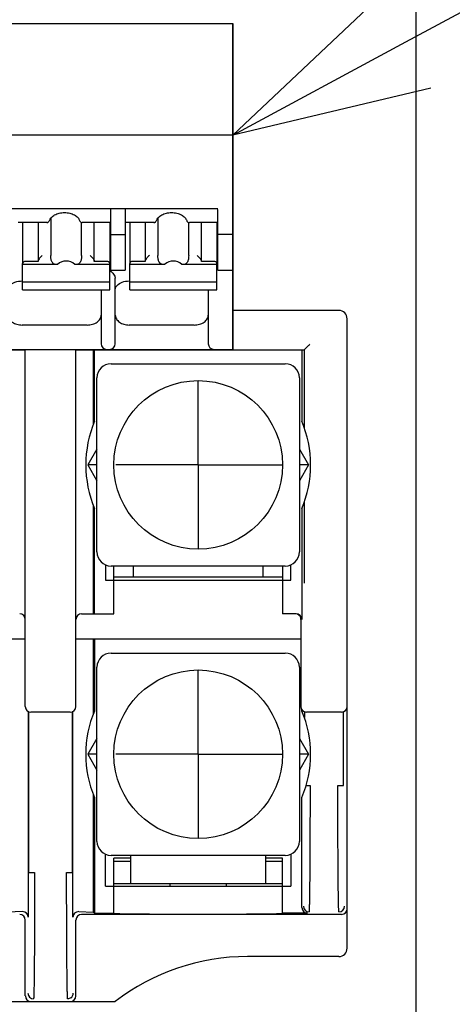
# Model space of a CAD drawing. Header units: millimetres. Extents: x 61 to 724, y -143 to 571.
# Tile 10 of 28: x 318 to 334, y 161 to 196. Entities that reach past the tile are written whole.
import ezdxf
from ezdxf import colors
from ezdxf.entities.mleader import LeaderData, LeaderLine
from ezdxf.math import Vec2, Vec3

# ---------------------------------------------------------------- set-up
doc = ezdxf.new("R2010")
doc.units = ezdxf.units.MM
doc.layers.get('0').update_dxf_attribs({"linetype": 'CONTINUOUS'})
for name, color, linetype in [('10', 3, 'CONTINUOUS'), ('17', 6, 'CONTINUOUS'), ('19', 2, 'CONTINUOUS')]:
    doc.layers.add(name, color=color, linetype=linetype)

# ---------------------------------------------------------------- blocks, each defined once
blk = doc.blocks.new('_OPEN30')
at = {"color": 0, "linetype": 'ByBlock'}
for p, q in [((-1, 0.2679), (0, 0)), ((0, 0), (-1, -0.2679)), ((0, 0), (-1, 0))]:
    blk.add_line(p, q, dxfattribs=at)

msp = doc.modelspace()

# ---------------------------------------------------------------- linework, layer by layer
at = {"layer": '10'}
msp.add_line((332.514, 157.172), (332.514, 226.828), dxfattribs=at)
at = {"layer": '17'}
for p, q in [((302.719, 195.585), (325.994, 195.585)), ((325.994, 195.585), (325.994, 183.985)), ((325.994, 183.985), (325.994, 195.585)), ((325.994, 191.611), (302.344, 191.611)), ((303.115, 188.993), (325.465, 188.993)), ((321.659, 186.803), (321.659, 188.966)), ((322.169, 188.966), (322.169, 186.803)), ((325.469, 186.803), (325.469, 188.966)), ((319.465, 188.554), (319.471, 188.567)), ((319.471, 188.567), (319.471, 188.567)), ((319.521, 188.656), (319.521, 187.326)), ((320.546, 188.567), (320.546, 188.567)), ((323.275, 188.554), (323.281, 188.567)), ((323.281, 188.567), (323.281, 188.567)), ((323.331, 188.656), (323.331, 187.326)), ((324.356, 188.567), (324.356, 188.567)), ((319.376, 188.499), (318.359, 188.499)), ((318.519, 188.499), (318.519, 187.058)), ((319.069, 188.499), (319.069, 187.114)), ((320.579, 188.521), (320.586, 188.516)), ((320.608, 188.504), (320.629, 188.499)), ((320.616, 187.326), (320.616, 188.502)), ((320.622, 188.5), (320.641, 188.499)), ((320.629, 188.499), (320.641, 188.499)), ((321.659, 188.499), (320.641, 188.499)), ((321.069, 187.114), (321.069, 188.499)), ((321.619, 188.499), (321.619, 187.058)), ((323.186, 188.499), (322.169, 188.499)), ((322.329, 188.499), (322.329, 187.058)), ((322.879, 188.499), (322.879, 187.114)), ((324.389, 188.521), (324.396, 188.516)), ((324.418, 188.504), (324.439, 188.499)), ((324.426, 187.326), (324.426, 188.502)), ((324.432, 188.5), (324.451, 188.499)), ((324.439, 188.499), (324.451, 188.499)), ((325.469, 188.499), (324.451, 188.499)), ((324.879, 187.114), (324.879, 188.499)), ((325.429, 188.499), (325.429, 187.058)), ((321.659, 188.075), (322.169, 188.075)), ((325.994, 188.075), (325.469, 188.075)), ((318.519, 186.108), (318.519, 187.044)), ((319.714, 186.999), (318.519, 186.999)), ((319.069, 187.114), (318.619, 187.114)), ((319.76, 187.008), (319.714, 186.999)), ((320.424, 186.999), (320.377, 187.008)), ((321.619, 186.999), (320.424, 186.999)), ((321.519, 187.114), (321.069, 187.114)), ((321.619, 186.108), (321.619, 187.044)), ((321.659, 186.803), (322.169, 186.803)), ((322.329, 186.108), (322.329, 187.044)), ((323.524, 186.999), (322.329, 186.999)), ((322.879, 187.114), (322.429, 187.114)), ((323.57, 187.008), (323.524, 186.999)), ((324.234, 186.999), (324.187, 187.008)), ((325.429, 186.999), (324.234, 186.999)), ((325.329, 187.114), (324.879, 187.114)), ((325.429, 186.108), (325.429, 187.044)), ((325.469, 186.803), (325.994, 186.803)), ((321.814, 184.185), (321.814, 186.513)), ((318.504, 186.419), (318.519, 186.419)), ((321.619, 186.379), (318.519, 186.379)), ((318.519, 186.108), (318.528, 186.101)), ((321.61, 186.101), (321.619, 186.108)), ((322.314, 186.419), (322.329, 186.419)), ((325.429, 186.379), (322.329, 186.379)), ((322.329, 186.108), (322.338, 186.101)), ((325.42, 186.101), (325.429, 186.108)), ((318.528, 186.101), (321.609, 186.101)), ((321.314, 186.101), (321.314, 184.185)), ((322.338, 186.101), (325.419, 186.101)), ((325.124, 186.101), (325.124, 184.185)), ((329.764, 185.372), (325.994, 185.372)), ((330.064, 162.672), (330.064, 185.072)), ((320.814, 184.851), (318.504, 184.851)), ((324.624, 184.851), (322.314, 184.851)), ((299.414, 183.972), (318.614, 183.972)), ((302.344, 183.985), (325.994, 183.985)), ((302.344, 183.985), (325.994, 183.985)), ((318.614, 171.272), (318.614, 183.972)), ((320.414, 183.972), (328.54, 183.972)), ((320.414, 171.272), (320.414, 183.972)), ((321.033, 183.972), (321.033, 181.315)), ((321.08, 181.43), (321.08, 183.972)), ((328.448, 183.972), (328.448, 181.43)), ((328.54, 183.972), (328.54, 181.19)), ((321.664, 183.472), (327.864, 183.472)), ((321.164, 176.772), (321.164, 182.972)), ((328.364, 182.972), (328.364, 176.772)), ((324.764, 179.872), (324.764, 182.856)), ((321.164, 177.372), (321.164, 182.172)), ((328.364, 182.172), (328.364, 177.372)), ((321.164, 180.437), (320.838, 179.872)), ((328.364, 180.437), (328.69, 179.872)), ((321.164, 179.872), (320.838, 179.872)), ((320.838, 179.872), (321.164, 179.307)), ((324.764, 179.872), (321.829, 179.872)), ((324.764, 179.872), (327.792, 179.872)), ((324.764, 179.872), (324.764, 176.892)), ((328.69, 179.872), (328.364, 179.872)), ((328.69, 179.872), (328.364, 179.307)), ((321.033, 178.43), (321.032, 174.572)), ((328.54, 178.554), (328.54, 175.661)), ((321.08, 174.572), (321.08, 178.314)), ((328.448, 178.314), (328.448, 174.372)), ((321.464, 176.314), (321.464, 175.772)), ((328.064, 175.772), (328.064, 176.314)), ((327.864, 176.272), (321.664, 176.272)), ((321.764, 174.572), (321.764, 176.272)), ((322.464, 175.872), (322.464, 176.272)), ((327.064, 176.272), (327.064, 175.872)), ((327.764, 176.272), (327.764, 174.572)), ((321.464, 175.772), (328.064, 175.772)), ((327.764, 175.872), (321.764, 175.872)), ((320.614, 174.572), (321.764, 174.572)), ((328.248, 174.572), (327.764, 174.572)), ((328.422, 174.372), (328.422, 173.672)), ((318.614, 173.672), (309.914, 173.672)), ((328.422, 173.672), (320.414, 173.672)), ((321.033, 173.672), (321.033, 171.014)), ((321.072, 173.672), (321.072, 171.112)), ((328.414, 173.672), (328.414, 171.272)), ((321.664, 173.172), (327.864, 173.172)), ((321.164, 166.472), (321.164, 172.672)), ((324.764, 169.572), (324.764, 172.556)), ((328.364, 172.672), (328.364, 166.472)), ((318.719, 171.1), (318.719, 163.777)), ((318.744, 165.365), (318.744, 171.086)), ((320.214, 171.072), (318.814, 171.072)), ((320.284, 171.086), (320.284, 165.365)), ((320.309, 163.777), (320.309, 171.1)), ((328.456, 171.112), (328.456, 171.156)), ((328.544, 171.086), (328.544, 170.88)), ((329.864, 171.072), (328.614, 171.072)), ((329.934, 168.465), (329.934, 171.086)), ((321.164, 170.137), (320.838, 169.572)), ((328.364, 170.137), (328.69, 169.572)), ((321.164, 169.572), (320.838, 169.572)), ((320.838, 169.572), (321.164, 169.007)), ((324.764, 169.572), (321.829, 169.572)), ((324.764, 169.572), (327.792, 169.572)), ((324.764, 169.572), (324.764, 166.592)), ((328.69, 169.572), (328.364, 169.572)), ((328.69, 169.572), (328.364, 169.007)), ((328.607, 168.465), (328.744, 168.465)), ((329.734, 168.465), (329.934, 168.465)), ((321.033, 168.13), (321.033, 163.953)), ((321.072, 168.033), (321.072, 163.914)), ((328.456, 164.114), (328.456, 168.033)), ((321.464, 164.872), (321.464, 166.014)), ((327.864, 165.972), (321.664, 165.972)), ((322.364, 165.872), (321.764, 165.872)), ((321.764, 163.914), (321.764, 165.872)), ((322.364, 164.972), (322.364, 165.972)), ((327.164, 165.972), (327.164, 164.972)), ((327.764, 165.872), (327.164, 165.872)), ((327.764, 163.914), (327.764, 165.872)), ((328.064, 166.014), (328.064, 164.872)), ((321.764, 165.772), (322.364, 165.772)), ((327.164, 165.772), (327.764, 165.772)), ((318.744, 165.365), (318.944, 165.365)), ((320.084, 165.365), (320.284, 165.365)), ((321.464, 164.872), (328.064, 164.872)), ((321.764, 164.972), (327.764, 164.972)), ((323.764, 164.872), (323.764, 164.972)), ((325.764, 164.972), (325.764, 164.872)), ((318.512, 163.97), (317.995, 163.953)), ((318.614, 160.972), (318.614, 163.672)), ((320.414, 160.972), (320.414, 163.672)), ((320.516, 163.97), (321.033, 163.953)), ((329.864, 163.872), (320.614, 163.872)), ((321.072, 163.914), (321.033, 163.953)), ((321.072, 163.914), (321.764, 163.914)), ((328.656, 163.914), (327.764, 163.914)), ((329.764, 162.372), (326.514, 162.372)), ((275.213, 160.772), (321.815, 160.772))]:
    msp.add_line(p, q, dxfattribs=at)
for points in [[(320.546, 188.567), (320.547, 188.565), (320.555, 188.547), (320.566, 188.532), (320.579, 188.521)], [(324.356, 188.567), (324.357, 188.565), (324.365, 188.547), (324.376, 188.532), (324.389, 188.521)], [(319.4, 188.501), (319.404, 188.503), (319.413, 188.506)], [(319.413, 188.506), (319.421, 188.51), (319.43, 188.515), (319.432, 188.516)], [(319.432, 188.516), (319.449, 188.53), (319.465, 188.554)], [(320.586, 188.516), (320.588, 188.514), (320.608, 188.504)], [(323.21, 188.501), (323.214, 188.503), (323.223, 188.506)], [(323.223, 188.506), (323.231, 188.51), (323.24, 188.515), (323.242, 188.516)], [(323.242, 188.516), (323.259, 188.53), (323.275, 188.554)], [(324.396, 188.516), (324.398, 188.514), (324.418, 188.504)]]:
    msp.add_lwpolyline(points, dxfattribs=at)
for centre in [(324.764, 179.872), (324.764, 169.572)]:
    msp.add_circle(centre, 3, dxfattribs=at)
for centre, radius, start, end in [((319.382, 188.572), 0.0733, 280.6299, 283.8654), ((319.368, 188.61), 0.113, 292.3553, 301.5652), ((323.192, 188.572), 0.0733, 280.6299, 283.8655), ((323.178, 188.61), 0.113, 292.3553, 301.5652), ((321.293, 186.344), 0.554, 51.677, 54.0544), ((329.764, 185.072), 0.3, 0.0024, 89.9976), ((321.514, 184.185), 0.2, 180, 270), ((321.614, 184.185), 0.2, 270, 0), ((325.324, 184.185), 0.2, 180, 270), ((321.664, 182.972), 0.5, 90, 180), ((327.864, 182.972), 0.5, 0, 90), ((324.764, 179.872), 4, 157.0735, 202.9265), ((324.764, 179.872), 4, 337.0735, 22.9265), ((321.664, 176.772), 0.5, 180, 270), ((327.864, 176.772), 0.5, 270, 0), ((318.414, 174.372), 0.2, 0, 90), ((320.614, 174.372), 0.2, 90, 180), ((321.664, 172.672), 0.5, 90, 180), ((327.864, 172.672), 0.5, 0, 90), ((324.764, 169.572), 4, 157.364, 202.636), ((324.764, 169.572), 4, 337.364, 22.636), ((321.664, 166.472), 0.5, 180, 270), ((327.864, 166.472), 0.5, 270, 0), ((328.707, 164.165), 0.2, 180.0052, 269.9948), ((329.771, 164.165), 0.2, 270.0052, 359.9794), ((329.864, 164.072), 0.2, 270.0083, 359.9917), ((329.764, 162.672), 0.3, 270.021, 0.0016), ((326.514, 154.672), 7.7, 90, 127.6077), ((318.907, 161.065), 0.2, 180.0052, 269.9948), ((320.121, 161.065), 0.2, 303.8677, 0.0058)]:
    msp.add_arc(centre, radius, start, end, dxfattribs=at)
for centre, major_axis, ratio, start_param, end_param in [((320.069, 186.445), (0, 0.68), 0.809289, 5.687939, 6.878432), ((323.879, 186.445), (0, 0.68), 0.809289, -0.595246, 0.595246), ((328.248, 174.372), (-0.2, 0), 0.999962, 3.141593, 4.712389), ((328.222, 174.372), (0.2, 0), 0.999962, 0, 1.17809), ((318.814, 171.272), (0, -0.2), 0.999962, -1.570796, 0), ((320.214, 171.272), (0, 0.2), 0.999962, 3.141593, 4.712389), ((328.614, 171.272), (-0.141, -0.141), 0.999924, -0.78536, 0.78536), ((329.864, 171.272), (-0.141, 0.141), 0.999924, 2.356233, 3.926953), ((328.656, 164.114), (0.141, 0.141), 0.999924, -3.926953, -2.356233), ((318.414, 163.672), (-0.141, -0.141), 0.999924, 2.356233, 3.926953), ((318.512, 163.77), (0.192, 0.081), 0.954204, -0.384969, 1.185751), ((320.516, 163.77), (0.192, -0.081), 0.954204, 1.955841, 3.526562), ((320.614, 163.672), (0.141, -0.141), 0.999924, 2.356233, 3.926953), ((318.814, 160.972), (0.141, 0.141), 0.999924, 2.356233, 3.926953), ((320.214, 160.972), (-0.141, 0.141), 0.999924, -3.926953, -2.356233)]:
    msp.add_ellipse(centre, major_axis=major_axis, ratio=ratio, start_param=start_param, end_param=end_param, dxfattribs=at)
for points, knots in [([(319.471, 188.567), (319.484, 188.607), (319.536, 188.687), (319.66, 188.778), (319.824, 188.839), (320.009, 188.86), (320.193, 188.839), (320.357, 188.778), (320.481, 188.687), (320.533, 188.607), (320.546, 188.567)], [0, 0, 0, 0, 0.097735, 0.216504, 0.353305, 0.499987, 0.646673, 0.783484, 0.902261, 1, 1, 1, 1]), ([(323.281, 188.567), (323.294, 188.607), (323.346, 188.687), (323.47, 188.778), (323.634, 188.839), (323.819, 188.86), (324.003, 188.839), (324.167, 188.778), (324.291, 188.687), (324.343, 188.607), (324.356, 188.567)], [0, 0, 0, 0, 0.097735, 0.216504, 0.353305, 0.499987, 0.646673, 0.783484, 0.902261, 1, 1, 1, 1]), ([(319.376, 188.499), (319.378, 188.499), (319.384, 188.499), (319.391, 188.5), (319.395, 188.5)], [0, 0, 0, 0, 0.285699, 1, 1, 1, 1]), ([(323.186, 188.499), (323.188, 188.499), (323.194, 188.499), (323.201, 188.5), (323.205, 188.5)], [0, 0, 0, 0, 0.285699, 1, 1, 1, 1]), ([(319.219, 187.326), (319.182, 187.3), (319.132, 187.252), (319.089, 187.185), (319.072, 187.144), (319.069, 187.123), (319.069, 187.114)], [0, 0, 0, 0, 0.505177, 0.770933, 0.894072, 1, 1, 1, 1]), ([(319.556, 187.114), (319.548, 187.129), (319.536, 187.163), (319.523, 187.234), (319.521, 187.29), (319.521, 187.326)], [0, 0, 0, 0, 0.232447, 0.501393, 1, 1, 1, 1]), ([(320.616, 187.326), (320.616, 187.29), (320.614, 187.234), (320.602, 187.163), (320.589, 187.129), (320.581, 187.114)], [0, 0, 0, 0, 0.498632, 0.767564, 1, 1, 1, 1]), ([(320.919, 187.326), (320.955, 187.3), (321.005, 187.252), (321.049, 187.185), (321.065, 187.144), (321.069, 187.123), (321.069, 187.114)], [0, 0, 0, 0, 0.505177, 0.770935, 0.894073, 1, 1, 1, 1]), ([(323.029, 187.326), (322.992, 187.3), (322.942, 187.252), (322.899, 187.185), (322.882, 187.144), (322.879, 187.123), (322.879, 187.114)], [0, 0, 0, 0, 0.505177, 0.770933, 0.894072, 1, 1, 1, 1]), ([(323.366, 187.114), (323.358, 187.129), (323.346, 187.163), (323.333, 187.234), (323.331, 187.29), (323.331, 187.326)], [0, 0, 0, 0, 0.232447, 0.501393, 1, 1, 1, 1]), ([(324.426, 187.326), (324.426, 187.29), (324.424, 187.234), (324.412, 187.163), (324.399, 187.129), (324.391, 187.114)], [0, 0, 0, 0, 0.498632, 0.767564, 1, 1, 1, 1]), ([(324.729, 187.326), (324.765, 187.3), (324.815, 187.252), (324.859, 187.185), (324.875, 187.144), (324.879, 187.123), (324.879, 187.114)], [0, 0, 0, 0, 0.505177, 0.770935, 0.894073, 1, 1, 1, 1]), ([(318.521, 187.058), (318.521, 187.057), (318.519, 187.052), (318.519, 187.047), (318.519, 187.044)], [0, 0, 0, 0, 0.263592, 1, 1, 1, 1]), ([(318.619, 187.114), (318.597, 187.114), (318.557, 187.106), (318.526, 187.075), (318.521, 187.058)], [0, 0, 0, 0, 0.548288, 1, 1, 1, 1]), ([(319.595, 187.058), (319.591, 187.062), (319.577, 187.08), (319.564, 187.099), (319.556, 187.114)], [0, 0, 0, 0, 0.255133, 1, 1, 1, 1]), ([(319.714, 186.999), (319.692, 187), (319.646, 187.01), (319.61, 187.04), (319.595, 187.058)], [0, 0, 0, 0, 0.474173, 1, 1, 1, 1]), ([(320.543, 187.058), (320.527, 187.04), (320.491, 187.01), (320.445, 187), (320.424, 186.999)], [0, 0, 0, 0, 0.525827, 1, 1, 1, 1]), ([(320.581, 187.114), (320.578, 187.109), (320.567, 187.09), (320.554, 187.071), (320.543, 187.058)], [0, 0, 0, 0, 0.245324, 1, 1, 1, 1]), ([(321.597, 187.087), (321.593, 187.091), (321.569, 187.108), (321.54, 187.114), (321.519, 187.114)], [0, 0, 0, 0, 0.231599, 1, 1, 1, 1]), ([(321.616, 187.058), (321.616, 187.061), (321.611, 187.072), (321.604, 187.081), (321.597, 187.087)], [0, 0, 0, 0, 0.2371, 1, 1, 1, 1]), ([(321.619, 187.044), (321.619, 187.047), (321.618, 187.052), (321.617, 187.057), (321.616, 187.058)], [0, 0, 0, 0, 0.736411, 1, 1, 1, 1]), ([(322.331, 187.058), (322.331, 187.057), (322.329, 187.052), (322.329, 187.047), (322.329, 187.044)], [0, 0, 0, 0, 0.263592, 1, 1, 1, 1]), ([(322.429, 187.114), (322.407, 187.114), (322.367, 187.106), (322.336, 187.075), (322.331, 187.058)], [0, 0, 0, 0, 0.548288, 1, 1, 1, 1]), ([(323.405, 187.058), (323.401, 187.062), (323.387, 187.08), (323.374, 187.099), (323.366, 187.114)], [0, 0, 0, 0, 0.255133, 1, 1, 1, 1]), ([(323.524, 186.999), (323.502, 187), (323.456, 187.01), (323.42, 187.04), (323.405, 187.058)], [0, 0, 0, 0, 0.474173, 1, 1, 1, 1]), ([(324.353, 187.058), (324.337, 187.04), (324.301, 187.01), (324.255, 187), (324.234, 186.999)], [0, 0, 0, 0, 0.525827, 1, 1, 1, 1]), ([(324.391, 187.114), (324.388, 187.109), (324.377, 187.09), (324.364, 187.071), (324.353, 187.058)], [0, 0, 0, 0, 0.245324, 1, 1, 1, 1]), ([(325.407, 187.087), (325.403, 187.091), (325.379, 187.108), (325.35, 187.114), (325.329, 187.114)], [0, 0, 0, 0, 0.231599, 1, 1, 1, 1]), ([(325.426, 187.058), (325.426, 187.061), (325.421, 187.072), (325.414, 187.081), (325.407, 187.087)], [0, 0, 0, 0, 0.2371, 1, 1, 1, 1]), ([(325.429, 187.044), (325.429, 187.047), (325.428, 187.052), (325.427, 187.057), (325.426, 187.058)], [0, 0, 0, 0, 0.736411, 1, 1, 1, 1]), ([(321.637, 186.778), (321.681, 186.744), (321.74, 186.682), (321.791, 186.599), (321.81, 186.549), (321.814, 186.524), (321.814, 186.513)], [0, 0, 0, 0, 0.511825, 0.774728, 0.895528, 1, 1, 1, 1]), ([(318.067, 186.261), (318.115, 186.313), (318.258, 186.394), (318.417, 186.419), (318.504, 186.419)], [0, 0, 0, 0, 0.447984, 1, 1, 1, 1]), ([(321.814, 186.124), (321.814, 186.146), (321.826, 186.198), (321.857, 186.24), (321.877, 186.261)], [0, 0, 0, 0, 0.429671, 1, 1, 1, 1]), ([(321.877, 186.261), (321.925, 186.313), (322.068, 186.394), (322.227, 186.419), (322.314, 186.419)], [0, 0, 0, 0, 0.447984, 1, 1, 1, 1]), ([(318.004, 185.205), (318.004, 185.182), (318.011, 185.134), (318.051, 185.042), (318.151, 184.942), (318.314, 184.868), (318.439, 184.851), (318.504, 184.851)], [0, 0, 0, 0, 0.103599, 0.210939, 0.44569, 0.712567, 1, 1, 1, 1]), ([(320.814, 184.851), (320.878, 184.851), (321.003, 184.868), (321.167, 184.942), (321.267, 185.042), (321.307, 185.134), (321.314, 185.182), (321.314, 185.205)], [0, 0, 0, 0, 0.287433, 0.55431, 0.789061, 0.896401, 1, 1, 1, 1]), ([(321.814, 185.205), (321.814, 185.182), (321.821, 185.134), (321.861, 185.042), (321.961, 184.942), (322.124, 184.868), (322.249, 184.851), (322.314, 184.851)], [0, 0, 0, 0, 0.103599, 0.210939, 0.44569, 0.712567, 1, 1, 1, 1]), ([(324.624, 184.851), (324.688, 184.851), (324.813, 184.868), (324.977, 184.942), (325.077, 185.042), (325.117, 185.134), (325.124, 185.182), (325.124, 185.205)], [0, 0, 0, 0, 0.287433, 0.55431, 0.789061, 0.896401, 1, 1, 1, 1]), ([(328.54, 183.972), (328.541, 183.972), (328.542, 183.974), (328.544, 183.975), (328.547, 183.979), (328.553, 183.985), (328.562, 183.994), (328.573, 184.004), (328.589, 184.021), (328.612, 184.044), (328.642, 184.074), (328.674, 184.106), (328.707, 184.139), (328.729, 184.161), (328.74, 184.172)], [0, 0, 0, 0, 0.007658, 0.016598, 0.028744, 0.062032, 0.106061, 0.159027, 0.219114, 0.355278, 0.506211, 0.666442, 0.832098, 1, 1, 1, 1]), ([(328.744, 168.465), (328.744, 168.174), (328.743, 167.603), (328.741, 166.773), (328.738, 166.117), (328.736, 165.632), (328.733, 165.307), (328.73, 165.011), (328.728, 164.749), (328.724, 164.521), (328.722, 164.355), (328.719, 164.242), (328.718, 164.171), (328.716, 164.111), (328.714, 164.062), (328.712, 164.022), (328.711, 163.996), (328.71, 163.981), (328.709, 163.973), (328.708, 163.968), (328.707, 163.966), (328.707, 163.965)], [0, 0, 0, 0, 0.194003, 0.380632, 0.552796, 0.631378, 0.703951, 0.769815, 0.828354, 0.878999, 0.921281, 0.939151, 0.954785, 0.968148, 0.979207, 0.987931, 0.994306, 0.996609, 0.998323, 0.999449, 1, 1, 1, 1]), ([(329.771, 163.965), (329.77, 163.966), (329.77, 163.968), (329.769, 163.973), (329.768, 163.981), (329.767, 163.996), (329.765, 164.022), (329.763, 164.062), (329.762, 164.111), (329.76, 164.171), (329.758, 164.242), (329.756, 164.355), (329.753, 164.521), (329.75, 164.749), (329.747, 165.011), (329.744, 165.307), (329.742, 165.632), (329.739, 166.117), (329.736, 166.773), (329.734, 167.603), (329.734, 168.174), (329.734, 168.465)], [0, 0, 0, 0, 0.000551, 0.001678, 0.003392, 0.005695, 0.01207, 0.020794, 0.031853, 0.045217, 0.06085, 0.07872, 0.121002, 0.171647, 0.230186, 0.29605, 0.368623, 0.447205, 0.619368, 0.805998, 1, 1, 1, 1]), ([(318.944, 165.365), (318.944, 165.074), (318.943, 164.503), (318.941, 163.673), (318.939, 163.017), (318.936, 162.532), (318.933, 162.207), (318.93, 161.911), (318.928, 161.649), (318.925, 161.421), (318.922, 161.255), (318.919, 161.142), (318.918, 161.071), (318.916, 161.011), (318.914, 160.962), (318.912, 160.922), (318.911, 160.896), (318.91, 160.881), (318.909, 160.873), (318.908, 160.868), (318.907, 160.866), (318.907, 160.865)], [0, 0, 0, 0, 0.194003, 0.380632, 0.552796, 0.631378, 0.703951, 0.769815, 0.828354, 0.878999, 0.921281, 0.939151, 0.954785, 0.968148, 0.979207, 0.987931, 0.994306, 0.996609, 0.998323, 0.999449, 1, 1, 1, 1]), ([(320.121, 160.865), (320.12, 160.866), (320.12, 160.868), (320.119, 160.873), (320.118, 160.881), (320.117, 160.896), (320.115, 160.922), (320.113, 160.962), (320.112, 161.011), (320.11, 161.071), (320.108, 161.142), (320.106, 161.255), (320.103, 161.421), (320.1, 161.649), (320.097, 161.911), (320.094, 162.207), (320.092, 162.532), (320.089, 163.017), (320.086, 163.673), (320.084, 164.503), (320.084, 165.074), (320.084, 165.365)], [0, 0, 0, 0, 0.000551, 0.001678, 0.003392, 0.005695, 0.01207, 0.020794, 0.031853, 0.045217, 0.06085, 0.07872, 0.121002, 0.171647, 0.230186, 0.29605, 0.368623, 0.447205, 0.619368, 0.805998, 1, 1, 1, 1]), ([(321.764, 163.907), (321.764, 163.907), (321.765, 163.907), (321.768, 163.906), (321.773, 163.905), (321.782, 163.904), (321.799, 163.903), (321.824, 163.902), (321.856, 163.901), (321.895, 163.9), (321.941, 163.899), (322.016, 163.897), (322.126, 163.895), (322.277, 163.893), (322.452, 163.891), (322.649, 163.889), (322.866, 163.887), (323.191, 163.885), (323.63, 163.883), (324.185, 163.882), (324.763, 163.881), (325.341, 163.882), (325.896, 163.883), (326.335, 163.885), (326.66, 163.887), (326.877, 163.889), (327.075, 163.891), (327.249, 163.893), (327.4, 163.895), (327.511, 163.897), (327.586, 163.899), (327.632, 163.9), (327.671, 163.901), (327.704, 163.902), (327.729, 163.903), (327.745, 163.904), (327.755, 163.905), (327.76, 163.906), (327.762, 163.907), (327.764, 163.907), (327.764, 163.907)], [0, 0, 0, 0, 0.000185, 0.000649, 0.001409, 0.002467, 0.005474, 0.009669, 0.015045, 0.02159, 0.029286, 0.038113, 0.059081, 0.084296, 0.113507, 0.146443, 0.182779, 0.222172, 0.308575, 0.402333, 0.499844, 0.59736, 0.691135, 0.777567, 0.816978, 0.853335, 0.886295, 0.915532, 0.940774, 0.961768, 0.970608, 0.978318, 0.98488, 0.990275, 0.994489, 0.997515, 0.99858, 0.999346, 0.999814, 1, 1, 1, 1])]:
    msp.add_open_spline(points, degree=3, knots=knots, dxfattribs=at)
for points in [[(319.399, 188.501), (319.404, 188.502), (319.408, 188.504), (319.411, 188.505)], [(323.209, 188.501), (323.214, 188.502), (323.218, 188.504), (323.221, 188.505)], [(320.232, 160.899), (320.2, 160.877), (320.16, 160.865), (320.121, 160.865)]]:
    msp.add_open_spline(points, degree=3, dxfattribs=at)

# ---------------------------------------------------------------- leaders
at = {"layer": '19'}
ml = msp.add_multileader_mtext('Standard', dxfattribs=at)
ml.set_content('\\A1;{\\Fromans,extfont|c128;\\W0.7;TB5}', color=256)
ml.set_leader_properties()
ml.set_arrow_properties(name='OPEN30')
ml.build(insert=Vec2(0, 0))
ml.multileader.update_dxf_attribs({"text_left_attachment_type": 6, "text_right_attachment_type": 6, "dogleg_length": 5.893, "arrow_head_size": 7})
ctx = ml.context
ctx.base_point, ctx.char_height, ctx.arrow_head_size, ctx.plane_origin = Vec3(355.673, 207.283), 7.5, 7, Vec3(397.785, 226.602)
ctx.left_attachment, ctx.right_attachment, ctx.text_align_type = 6, 6, 2
notes = []
notes.append((ctx, [(0, (1, 1, 0), (355.062, 207.283), (1, 0), 0.611, [(0, [(325.994, 191.611)], 0, [])])]))
ctx.mtext.insert, ctx.mtext.alignment, ctx.mtext.flow_direction = Vec3(370.923, 216.283), 3, 5
for ctx, leaders in notes:
    for number, flags, end, landing, length, lines in leaders:
        leader = LeaderData()
        leader.index, (leader.has_last_leader_line, leader.has_dogleg_vector, leader.attachment_direction) = number, flags
        leader.last_leader_point, leader.dogleg_vector, leader.dogleg_length = Vec3(end), Vec3(landing), length
        for number, points, colour, breaks in lines:
            line = LeaderLine()
            line.index, line.vertices, line.color, line.breaks = number, Vec3.list(points), colors.encode_raw_color(colour), breaks
            leader.lines.append(line)
        ctx.leaders.append(leader)

doc.saveas('drawing.dxf')
